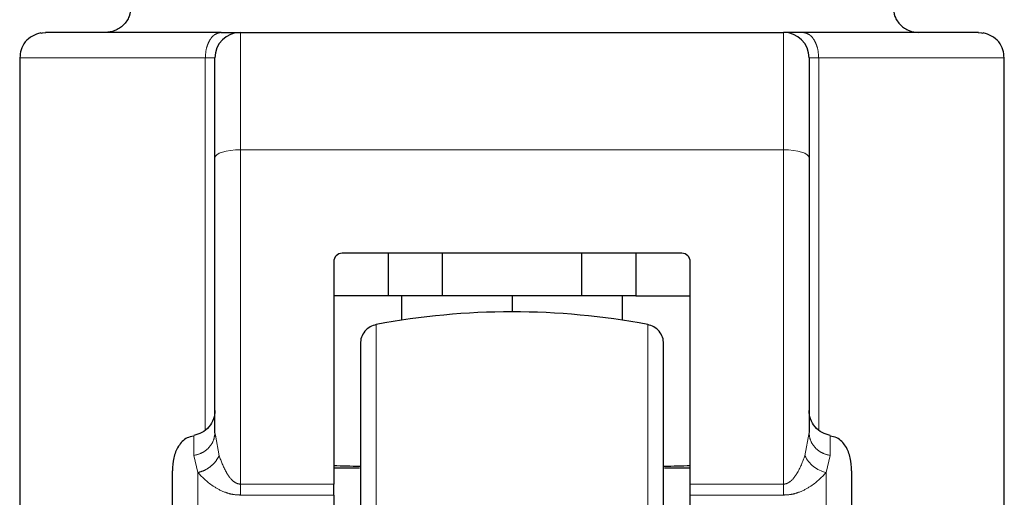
# Model space of a CAD drawing. Header units: millimetres. Extents: x 19 to 263, y 62 to 156.
# Tile 68 of 77: x 232.062 to 234.075, y 62.892 to 63.868. Entities that reach past the tile are written whole.
import ezdxf

# ---------------------------------------------------------------- set-up
doc = ezdxf.new("R2010")
doc.units = ezdxf.units.MM
doc.linetypes.add('PHANTOM', pattern=[12.7, 6.35, -1.27, 1.27, -1.27, 1.27, -1.27])

msp = doc.modelspace()

# ---------------------------------------------------------------- linework, layer by layer
at = {"color": 8, "linetype": 'PHANTOM', "lineweight": 18}
for p, q in [((232.1151, 63.8421), (232.1051, 63.8402)), ((232.513, 63.6024), (232.513, 63.8421)), ((233.6234, 63.8421), (233.6234, 63.6024)), ((234.0313, 63.8402), (234.0213, 63.8421)), ((232.0619, 63.7901), (232.4413, 63.7901)), ((232.4413, 63.7901), (232.4413, 63.0306)), ((232.4609, 63.7901), (232.4413, 63.7901)), ((233.6951, 63.7901), (233.6755, 63.7901)), ((233.6951, 63.0306), (233.6951, 63.7901)), ((233.6951, 63.7901), (234.0745, 63.7901)), ((232.513, 62.9194), (232.513, 63.6024)), ((232.513, 63.6024), (233.6234, 63.6024)), ((233.6234, 62.9194), (233.6234, 63.6024)), ((232.7908, 63.2454), (232.7908, 62.5513)), ((233.3456, 63.2454), (233.3456, 62.5513)), ((232.4696, 62.9775), (232.462, 63.0191)), ((233.6668, 62.9775), (233.6755, 63.0247)), ((232.4176, 62.9779), (232.4262, 62.9429)), ((233.7188, 62.9779), (233.7102, 62.9429)), ((232.4262, 62.0828), (232.4262, 62.9429)), ((233.7102, 62.9429), (233.7102, 62.0828)), ((232.513, 62.9194), (232.513, 62.8971)), ((232.7038, 62.9194), (232.513, 62.9194)), ((233.6234, 62.9194), (233.4326, 62.9194)), ((232.513, 62.8971), (232.7038, 62.8971)), ((233.4326, 62.8971), (233.6234, 62.8971))]:
    msp.add_line(p, q, dxfattribs=at)
at = {"color": 7, "linetype": 'Continuous', "lineweight": 25}
for p, q in [((232.513, 63.8421), (233.6234, 63.8421)), ((232.0619, 63.7901), (232.0619, 62.5919)), ((234.0745, 62.5433), (234.0745, 63.7901)), ((232.4609, 63.0247), (232.4609, 63.5863)), ((233.6755, 63.5863), (233.6755, 63.0247)), ((233.4152, 63.391), (232.7212, 63.391)), ((232.8148, 63.391), (232.8148, 63.3043)), ((232.9259, 63.3043), (232.9259, 63.391)), ((233.2105, 63.391), (233.2105, 63.3043)), ((233.3216, 63.391), (233.3216, 63.3043)), ((232.7038, 63.3737), (232.7038, 62.9194)), ((233.4326, 62.9194), (233.4326, 63.3737)), ((232.8148, 63.3043), (232.7038, 63.3043)), ((232.9259, 63.3043), (232.8148, 63.3043)), ((232.8426, 63.3043), (232.8426, 63.2542)), ((233.2105, 63.3043), (232.9259, 63.3043)), ((233.0682, 63.3043), (233.0682, 63.2713)), ((233.3216, 63.3043), (233.2105, 63.3043)), ((233.2938, 63.2542), (233.2938, 63.3043)), ((233.3216, 63.3043), (233.4326, 63.3043)), ((232.4611, 63.0191), (232.4602, 63.0169)), ((232.462, 63.0191), (232.4609, 63.0247)), ((233.6762, 63.0169), (233.6753, 63.0191)), ((232.7038, 62.9527), (232.7565, 62.9527)), ((233.3801, 62.9527), (233.4326, 62.9527)), ((232.7038, 62.8971), (232.7038, 62.9194)), ((233.4326, 62.8971), (233.4326, 62.9194)), ((232.7038, 62.8971), (232.7038, 62.0828)), ((233.4326, 62.0828), (233.4326, 62.8971))]:
    msp.add_line(p, q, dxfattribs=at)
at = {"color": 7, "linetype": 'Continuous', "lineweight": 25, "flags": 128}
for points in [[(232.1055, 63.8404), (232.1077, 63.8411), (232.1151, 63.8421)], [(234.0213, 63.8421), (234.0287, 63.8411), (234.0309, 63.8404)]]:
    msp.add_lwpolyline(points, dxfattribs=at)
at = {"color": 8, "linetype": 'PHANTOM', "lineweight": 18, "flags": 128}
for points in [[(232.4609, 63.5863), (232.4619, 63.5894), (232.4649, 63.5924), (232.4697, 63.5952), (232.4762, 63.5976), (232.4841, 63.5996), (232.4931, 63.6011), (232.5028, 63.602), (232.513, 63.6024)], [(233.6234, 63.6024), (233.6336, 63.602), (233.6433, 63.6011), (233.6523, 63.5996), (233.6602, 63.5976), (233.6667, 63.5952), (233.6715, 63.5924), (233.6745, 63.5894), (233.6755, 63.5863)]]:
    msp.add_lwpolyline(points, dxfattribs=at)
at = {"color": 7, "linetype": 'Continuous', "lineweight": 25}
for centre, radius, start, end in [((232.513, 63.7901), 0.0521, 90, 180), ((233.6234, 63.7901), 0.0521, 0, 90), ((232.7212, 63.3737), 0.0174, 90, 180), ((233.4152, 63.3737), 0.0174, 0, 90), ((233.0682, 61.7713), 1.5, 79.3429, 100.6571)]:
    msp.add_arc(centre, radius, start, end, dxfattribs=at)
at = {"color": 8, "linetype": 'PHANTOM', "lineweight": 18}
msp.add_arc((233.7251, 63.0061), 0.0649, 206.1093, 256.6995, dxfattribs=at)
at = {"color": 7, "linetype": 'Continuous', "lineweight": 25}
for start_param, end_param in [(4.257536, 4.328169), (5.097181, 5.167242)]:
    msp.add_ellipse((233.0682, 63.0074), major_axis=(0.8294, 0), ratio=0.067037, start_param=start_param, end_param=end_param, dxfattribs=at)
for points, knots in [([(232.2892, 63.8942), (232.2885, 63.8876), (232.2874, 63.8776), (232.2809, 63.8654), (232.2742, 63.8571), (232.2659, 63.8504), (232.2537, 63.8439), (232.2437, 63.8428), (232.2371, 63.8421)], [0, 0, 0, 0, 0.239456, 0.368362, 0.499987, 0.631629, 0.760522, 1, 1, 1, 1]), ([(233.8472, 63.8942), (233.8479, 63.8876), (233.849, 63.8776), (233.8555, 63.8654), (233.8622, 63.8571), (233.8705, 63.8504), (233.8827, 63.8439), (233.8927, 63.8428), (233.8993, 63.8421)], [0, 0, 0, 0, 0.239459, 0.368366, 0.500011, 0.631654, 0.760548, 1, 1, 1, 1]), ([(232.4737, 63.8421), (232.4457, 63.8421), (232.3892, 63.8421), (232.3151, 63.8421), (232.25, 63.8421), (232.1964, 63.8421), (232.1554, 63.8421), (232.1281, 63.8421), (232.1133, 63.8421), (232.1145, 63.8421), (232.1151, 63.8421)], [0, 0, 0, 0, 0.121921, 0.246443, 0.372763, 0.5, 0.627237, 0.753558, 0.87808, 1, 1, 1, 1]), ([(232.4737, 63.8421), (232.4794, 63.8421), (232.491, 63.8421), (232.5034, 63.8421), (232.5115, 63.8421), (232.5125, 63.8421), (232.513, 63.8421)], [0, 0, 0, 0, 0.246817, 0.500004, 0.753177, 1, 1, 1, 1]), ([(233.6627, 63.8421), (233.657, 63.8421), (233.6454, 63.8421), (233.633, 63.8421), (233.6249, 63.8421), (233.6239, 63.8421), (233.6234, 63.8421)], [0, 0, 0, 0, 0.2468167, 0.5000025, 0.7531753, 1, 1, 1, 1]), ([(234.0213, 63.8421), (234.0219, 63.8421), (234.0231, 63.8421), (234.0083, 63.8421), (233.981, 63.8421), (233.94, 63.8421), (233.8864, 63.8421), (233.8213, 63.8421), (233.7472, 63.8421), (233.6907, 63.8421), (233.6627, 63.8421)], [0, 0, 0, 0, 0.1219201, 0.2464428, 0.3727623, 0.4999994, 0.6272372, 0.7535567, 0.8780788, 1, 1, 1, 1]), ([(232.1051, 63.8412), (232.0991, 63.8394), (232.0869, 63.8359), (232.0725, 63.8232), (232.0633, 63.807), (232.0626, 63.7957), (232.0623, 63.7901)], [0, 0, 0, 0, 0.2460638, 0.4998023, 0.7534436, 1, 1, 1, 1]), ([(234.0741, 63.7901), (234.0737, 63.7957), (234.0731, 63.807), (234.0639, 63.8232), (234.0495, 63.8359), (234.0373, 63.8394), (234.0313, 63.8412)], [0, 0, 0, 0, 0.24656, 0.500197, 0.753949, 1, 1, 1, 1]), ([(232.4609, 63.5863), (232.4609, 63.6001), (232.4609, 63.6283), (232.4609, 63.6676), (232.4609, 63.7037), (232.4609, 63.7348), (232.4609, 63.7597), (232.4609, 63.7773), (232.4609, 63.7881), (232.4609, 63.7894), (232.4609, 63.7901)], [0, 0, 0, 0, 0.119581, 0.243689, 0.37101, 0.499999, 0.62899, 0.756311, 0.880419, 1, 1, 1, 1]), ([(233.6755, 63.7901), (233.6755, 63.7894), (233.6755, 63.7881), (233.6755, 63.7773), (233.6755, 63.7597), (233.6755, 63.7348), (233.6755, 63.7037), (233.6755, 63.6676), (233.6755, 63.6283), (233.6755, 63.6001), (233.6755, 63.5863)], [0, 0, 0, 0, 0.119581, 0.243689, 0.37101, 0.500001, 0.62899, 0.756311, 0.880419, 1, 1, 1, 1]), ([(232.7908, 63.2454), (232.7865, 63.2441), (232.7776, 63.2415), (232.7668, 63.2321), (232.7595, 63.2198), (232.7586, 63.2106), (232.7582, 63.2061)], [0, 0, 0, 0, 0.242372, 0.499998, 0.75764, 1, 1, 1, 1]), ([(233.3782, 63.2061), (233.3778, 63.2106), (233.3769, 63.2198), (233.3696, 63.2321), (233.3588, 63.2415), (233.3499, 63.2441), (233.3456, 63.2454)], [0, 0, 0, 0, 0.242357, 0.500002, 0.757665, 1, 1, 1, 1]), ([(232.7582, 63.2061), (232.7582, 63.2051), (232.7582, 63.2031), (232.7582, 63.1875), (232.7582, 63.1633), (232.7582, 63.1307), (232.7582, 63.0912), (232.7582, 63.0462), (232.7582, 62.9973), (232.7582, 62.9405), (232.7582, 62.8763), (232.7582, 62.8057), (232.7582, 62.727), (232.7582, 62.6422), (232.7582, 62.5803), (232.7582, 62.5513)], [0, 0, 0, 0, 0.079473, 0.158331, 0.23599, 0.311917, 0.38565, 0.456814, 0.52512, 0.59037, 0.672045, 0.748348, 0.819371, 0.915252, 1, 1, 1, 1]), ([(233.3782, 62.5513), (233.3782, 62.5706), (233.3782, 62.6107), (233.3782, 62.6721), (233.3782, 62.7373), (233.3782, 62.8057), (233.3782, 62.8763), (233.3782, 62.9405), (233.3782, 62.9973), (233.3782, 63.0462), (233.3782, 63.0912), (233.3782, 63.1307), (233.3782, 63.1633), (233.3782, 63.1875), (233.3782, 63.2031), (233.3782, 63.2051), (233.3782, 63.2061)], [0, 0, 0, 0, 0.056514, 0.116768, 0.180699, 0.251724, 0.328022, 0.409681, 0.474925, 0.543225, 0.614383, 0.688109, 0.76403, 0.841682, 0.920534, 1, 1, 1, 1]), ([(232.4609, 63.0695), (232.4604, 63.0637), (232.4592, 63.052), (232.4495, 63.0359), (232.435, 63.0237), (232.4233, 63.0205), (232.4176, 63.019)], [0, 0, 0, 0, 0.244669, 0.501813, 0.758053, 1, 1, 1, 1]), ([(233.7188, 63.019), (233.7131, 63.0205), (233.7014, 63.0237), (233.6869, 63.0359), (233.6772, 63.052), (233.676, 63.0637), (233.6755, 63.0695)], [0, 0, 0, 0, 0.241925, 0.498171, 0.755321, 1, 1, 1, 1]), ([(232.4173, 63.0173), (232.4127, 63.0164), (232.4001, 63.0141), (232.385, 62.9971), (232.3753, 62.9731), (232.3746, 62.9556), (232.3742, 62.9468)], [0, 0, 0, 0, 0.15508, 0.432138, 0.715044, 1, 1, 1, 1]), ([(233.7622, 62.9468), (233.7618, 62.9556), (233.7611, 62.9731), (233.7514, 62.9972), (233.7361, 63.0142), (233.7233, 63.0166), (233.7186, 63.0174)], [0, 0, 0, 0, 0.283063, 0.564085, 0.839301, 1, 1, 1, 1]), ([(232.3742, 62.1448), (232.3742, 62.1454), (232.3742, 62.1494), (232.3742, 62.1707), (232.3742, 62.2077), (232.3742, 62.2555), (232.3742, 62.3093), (232.3742, 62.3662), (232.3742, 62.4231), (232.3742, 62.4781), (232.3742, 62.5312), (232.3742, 62.5846), (232.3742, 62.6406), (232.3742, 62.6995), (232.3742, 62.7593), (232.3742, 62.8172), (232.3742, 62.8703), (232.3742, 62.9134), (232.3742, 62.939), (232.3742, 62.9456), (232.3742, 62.9462)], [0, 0, 0, 0, 0.012616, 0.084317, 0.154615, 0.222417, 0.286857, 0.347339, 0.403534, 0.45534, 0.502829, 0.550347, 0.602182, 0.658407, 0.718918, 0.783383, 0.851205, 0.921517, 0.993223, 1, 1, 1, 1]), ([(233.7622, 62.9462), (233.7622, 62.9456), (233.7622, 62.939), (233.7622, 62.9134), (233.7622, 62.8703), (233.7622, 62.8172), (233.7622, 62.7593), (233.7622, 62.6995), (233.7622, 62.6406), (233.7622, 62.5846), (233.7622, 62.5312), (233.7622, 62.4781), (233.7622, 62.4231), (233.7622, 62.3662), (233.7622, 62.3093), (233.7622, 62.2556), (233.7622, 62.2077), (233.7622, 62.1708), (233.7622, 62.1499), (233.7622, 62.146), (233.7622, 62.1456)], [0, 0, 0, 0, 0.006813, 0.078905, 0.149595, 0.217782, 0.282593, 0.34343, 0.399957, 0.452071, 0.499845, 0.547589, 0.599674, 0.656171, 0.716978, 0.781765, 0.849932, 0.920608, 0.992694, 1, 1, 1, 1])]:
    msp.add_open_spline(points, degree=3, knots=knots, dxfattribs=at)
at = {"color": 8, "linetype": 'PHANTOM', "lineweight": 18}
for points, knots in [([(232.4413, 63.7901), (232.4417, 63.7966), (232.4424, 63.8067), (232.4465, 63.8188), (232.4506, 63.8272), (232.4558, 63.8339), (232.4634, 63.8404), (232.4697, 63.8414), (232.4737, 63.8421)], [0, 0, 0, 0, 0.239458, 0.36836, 0.499997, 0.631638, 0.760543, 1, 1, 1, 1]), ([(233.6627, 63.8421), (233.6667, 63.8414), (233.673, 63.8404), (233.6806, 63.8339), (233.6858, 63.8272), (233.6899, 63.8188), (233.694, 63.8067), (233.6947, 63.7966), (233.6951, 63.7901)], [0, 0, 0, 0, 0.239458, 0.368363, 0.49999, 0.631639, 0.760541, 1, 1, 1, 1]), ([(232.4609, 63.0247), (232.4603, 63.0194), (232.4591, 63.0082), (232.4494, 62.9935), (232.4351, 62.9823), (232.4233, 62.9793), (232.4176, 62.9779)], [0, 0, 0, 0, 0.242143, 0.499994, 0.757849, 1, 1, 1, 1]), ([(232.4176, 63.0182), (232.4176, 63.018), (232.4176, 63.0177), (232.4176, 62.991), (232.4176, 62.9779)], [0, 0, 0, 0, 0.507246, 1, 1, 1, 1]), ([(233.6755, 63.0247), (233.676, 63.0194), (233.6773, 63.0082), (233.687, 62.9935), (233.7013, 62.9823), (233.7131, 62.9793), (233.7188, 62.9779)], [0, 0, 0, 0, 0.242155, 0.500012, 0.757874, 1, 1, 1, 1]), ([(233.7188, 63.0184), (233.7188, 63.0185), (233.7188, 63.019), (233.7188, 63.013), (233.7188, 63.0003), (233.7188, 62.9854), (233.7188, 62.9779)], [0, 0, 0, 0, 0.0460759, 0.362054, 0.6808644, 1, 1, 1, 1]), ([(232.4696, 62.9775), (232.4674, 62.9735), (232.4628, 62.9654), (232.4522, 62.955), (232.4397, 62.9469), (232.4307, 62.9442), (232.4262, 62.9429)], [0, 0, 0, 0, 0.245003, 0.499993, 0.755016, 1, 1, 1, 1]), ([(232.513, 62.9194), (232.5112, 62.9196), (232.5075, 62.9199), (232.5011, 62.9231), (232.4921, 62.931), (232.4797, 62.9498), (232.4737, 62.9664), (232.4696, 62.9775)], [0, 0, 0, 0, 0.058915, 0.125006, 0.250205, 0.500602, 1, 1, 1, 1]), ([(233.6234, 62.9194), (233.6247, 62.9195), (233.6275, 62.9197), (233.6329, 62.9217), (233.6419, 62.9282), (233.6557, 62.9473), (233.6623, 62.9652), (233.6668, 62.9775)], [0, 0, 0, 0, 0.044601, 0.092458, 0.197674, 0.444538, 1, 1, 1, 1]), ([(232.4262, 62.9429), (232.4361, 62.9327), (232.4508, 62.9174), (232.4792, 62.903), (232.498, 62.8978), (232.5081, 62.8973), (232.513, 62.8971)], [0, 0, 0, 0, 0.497989, 0.748467, 0.877506, 1, 1, 1, 1]), ([(233.6234, 62.8971), (233.6283, 62.8973), (233.6384, 62.8978), (233.6572, 62.903), (233.6856, 62.9174), (233.7003, 62.9327), (233.7102, 62.9429)], [0, 0, 0, 0, 0.122511, 0.251549, 0.502022, 1, 1, 1, 1]), ([(233.6234, 62.8971), (233.6234, 62.9003), (233.6234, 62.9068), (233.6234, 62.9152), (233.6234, 62.9194)], [0, 0, 0, 0, 0.4999947, 1, 1, 1, 1])]:
    msp.add_open_spline(points, degree=3, knots=knots, dxfattribs=at)

doc.saveas('drawing.dxf')
